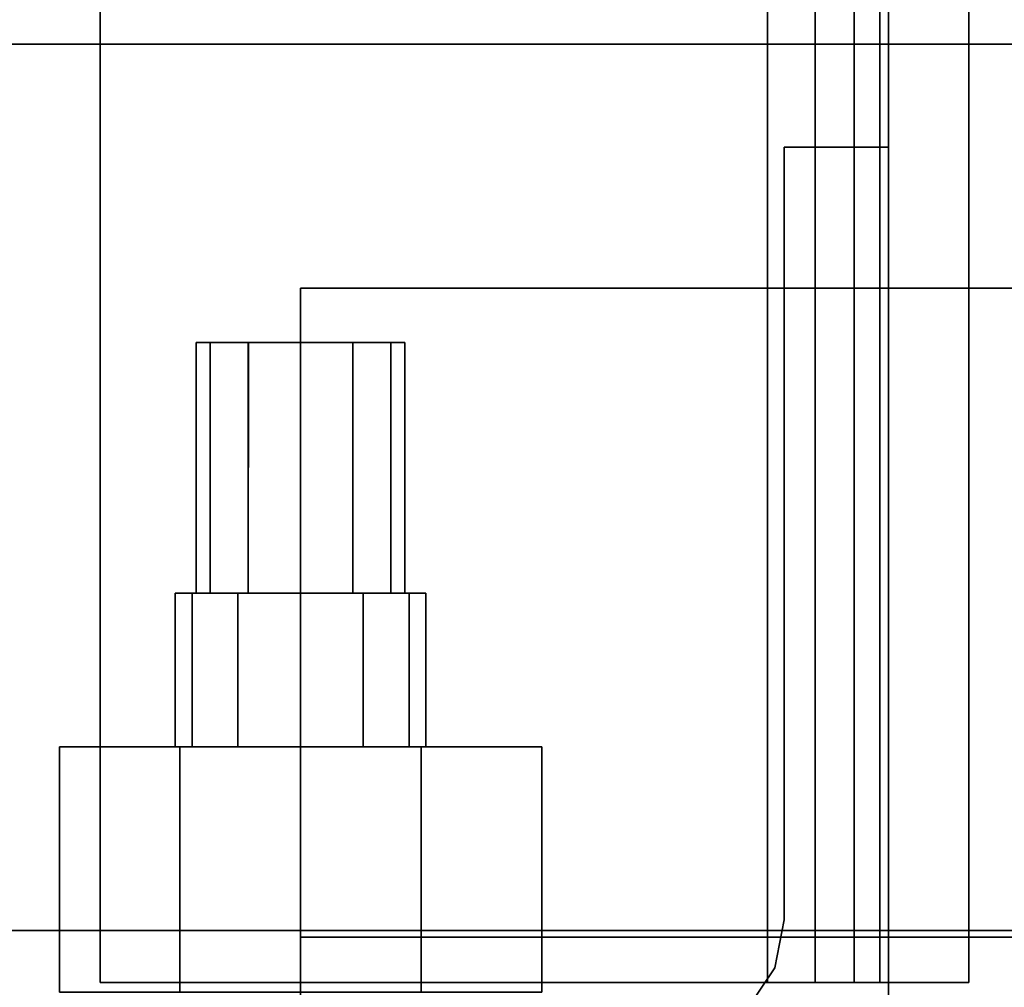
# Model space of a CAD drawing. Extents: x -48 to 48, y -49.6 to 48.
# Tile 197 of 256: x -44.8 to -41.9, y 0.7 to 3.6. Entities that reach past the tile are written whole.
import ezdxf

# ---------------------------------------------------------------- set-up
doc = ezdxf.new("R2010")
doc.units = 0

msp = doc.modelspace()

# ---------------------------------------------------------------- linework, layer by layer
at = {"layer": '10B2 [44]', "color": 1}
for points, invisible_edges in [([(-44.6, 18, 38.2533), (-44.6, 0.6875, 42.5814), (-44.6, 0.6875, 42.8281)], 12), ([(-44.6, 18, 38.2533), (-44.6, 0.6875, 42.8281), (-44.6, 18, 38.5)], 1), ([(-42.6023, 18, 37.9101), (-42.6023, 0.6875, 42.2382), (-44.6, 0.6875, 42.5814)], 12), ([(-42.6023, 18, 37.9101), (-44.6, 0.6875, 42.5814), (-44.6, 18, 38.2533)], 1), ([(-44.6, 18, 28.4389), (-44.6, 0.687492, 32.7671), (-42.6023, 0.687493, 33.1102)], 12), ([(-44.6, 18, 28.4389), (-42.6023, 0.687493, 33.1102), (-42.6023, 18, 28.7821)], 1), ([(-44.6, 18, 28.1922), (-44.6, 0.687492, 32.5204), (-44.6, 0.687492, 32.7671)], 12), ([(-44.6, 18, 28.1922), (-44.6, 0.687492, 32.7671), (-44.6, 18, 28.4389)], 1), ([(-42, 18, 28.1922), (-42, 0.687492, 32.5204), (-44.6, 0.687492, 32.5204)], 12), ([(-42, 18, 28.1922), (-44.6, 0.687492, 32.5204), (-44.6, 18, 28.1922)], 1), ([(-44.6, 18, 38.5), (-44.6, 0.6875, 42.8281), (-42, 0.6875, 42.8281)], 12), ([(-44.6, 18, 38.5), (-42, 0.6875, 42.8281), (-42, 18, 38.5)], 1), ([(-42.4595, 18, 37.8579), (-42.4595, 0.6875, 42.186), (-42.6023, 0.6875, 42.2382)], 12), ([(-42.4595, 18, 37.8579), (-42.6023, 0.6875, 42.2382), (-42.6023, 18, 37.9101)], 1), ([(-42.6023, 18, 28.7821), (-42.6023, 0.687493, 33.1102), (-42.4595, 0.687493, 33.1625)], 12), ([(-42.6023, 18, 28.7821), (-42.4595, 0.687493, 33.1625), (-42.4595, 18, 28.8344)], 1), ([(-42.3428, 18, 37.7581), (-42.3428, 0.687499, 42.0863), (-42.4595, 0.6875, 42.186)], 12), ([(-42.3428, 18, 37.7581), (-42.4595, 0.6875, 42.186), (-42.4595, 18, 37.8579)], 1), ([(-42.4595, 18, 28.8344), (-42.4595, 0.687493, 33.1625), (-42.3428, 0.687493, 33.2622)], 12), ([(-42.4595, 18, 28.8344), (-42.3428, 0.687493, 33.2622), (-42.3428, 18, 28.9341)], 1), ([(-42.2665, 18, 37.6231), (-42.2665, 0.687499, 41.9512), (-42.3428, 0.687499, 42.0863)], 12), ([(-42.2665, 18, 37.6231), (-42.3428, 0.687499, 42.0863), (-42.3428, 18, 37.7581)], 1), ([(-42.3428, 18, 28.9341), (-42.3428, 0.687493, 33.2622), (-42.2665, 0.687493, 33.3973)], 12), ([(-42.3428, 18, 28.9341), (-42.2665, 0.687493, 33.3973), (-42.2665, 18, 29.0692)], 1), ([(-42.24, 18, 37.4692), (-42.24, 0.687499, 41.7973), (-42.2665, 0.687499, 41.9512)], 12), ([(-42.24, 18, 37.4692), (-42.2665, 0.687499, 41.9512), (-42.2665, 18, 37.6231)], 1), ([(-42.2665, 18, 29.0692), (-42.2665, 0.687493, 33.3973), (-42.24, 0.687493, 33.5511)], 12), ([(-42.2665, 18, 29.0692), (-42.24, 0.687493, 33.5511), (-42.24, 18, 29.223)], 1), ([(-42.24, 18, 29.223), (-42.24, 0.687493, 33.5511), (-42.24, 0.687499, 41.7973)], 12), ([(-42.24, 18, 29.223), (-42.24, 0.687499, 41.7973), (-42.24, 18, 37.4692)], 1), ([(-42, 18, 38.5), (-42, 0.6875, 42.8281), (-42, 0.687492, 32.5204)], 12), ([(-42, 18, 38.5), (-42, 0.687492, 32.5204), (-42, 18, 28.1922)], 1), ([(-42.24, 3.1875, 40.25), (-42.5525, 3.1875, 40.25), (-42.5525, 0.874998, 40.25)], 12), ([(-42.24, 3.1875, 40.25), (-42.5525, 0.874998, 40.25), (-42.24, 0.187498, 40.25)], 3), ([(-42.24, 0.187498, 34.75), (-42.5525, 0.874998, 34.75), (-42.5525, 3.1875, 34.75)], 13), ([(-42.24, 0.187498, 34.75), (-42.5525, 3.1875, 34.75), (-42.24, 3.1875, 34.75)], 1), ([(-42.5525, 3.1875, 34.75), (-42.5525, 3.1875, 40.25), (-42.24, 3.1875, 40.25)], 12), ([(-42.5525, 3.1875, 34.75), (-42.24, 3.1875, 40.25), (-42.24, 3.1875, 34.75)], 1), ([(-42.5525, 0.874998, 34.75), (-42.5525, 0.874998, 40.25), (-42.5525, 3.1875, 40.25)], 12), ([(-42.5525, 0.874998, 34.75), (-42.5525, 3.1875, 40.25), (-42.5525, 3.1875, 34.75)], 1), ([(-42.24, 3.1875, 34.75), (-42.24, 3.1875, 40.25), (-42.24, 0.187498, 40.25)], 12), ([(-42.24, 3.1875, 34.75), (-42.24, 0.187498, 40.25), (-42.24, 0.187498, 34.75)], 1), ([(-42.5525, 0.874998, 40.25), (-42.581, 0.731492, 40.25), (-42.24, 0.187498, 40.25)], 14), ([(-42.24, 0.187498, 34.75), (-42.581, 0.731492, 34.75), (-42.5525, 0.874998, 34.75)], 13), ([(-42.581, 0.731492, 34.75), (-42.581, 0.731492, 40.25), (-42.5525, 0.874998, 40.25)], 12), ([(-42.581, 0.731492, 34.75), (-42.5525, 0.874998, 40.25), (-42.5525, 0.874998, 34.75)], 1), ([(-42.581, 0.731492, 40.25), (-42.6623, 0.609833, 40.25), (-42.24, 0.187498, 40.25)], 14), ([(-42.24, 0.187498, 34.75), (-42.6623, 0.609833, 34.75), (-42.581, 0.731492, 34.75)], 13), ([(-42.6623, 0.609833, 34.75), (-42.6623, 0.609833, 40.25), (-42.581, 0.731492, 40.25)], 12), ([(-42.6623, 0.609833, 34.75), (-42.581, 0.731492, 40.25), (-42.581, 0.731492, 34.75)], 1), ([(-44.6, 0.6875, 42.8281), (-44.6, 0.6875, 42.5814), (-42.6023, 0.6875, 42.2382)], 12), ([(-44.6, 0.6875, 42.8281), (-42.6023, 0.6875, 42.2382), (-42, 0.6875, 42.8281)], 3), ([(-42.6023, 0.687493, 33.1102), (-44.6, 0.687492, 32.7671), (-44.6, 0.687492, 32.5204)], 12), ([(-42.6023, 0.687493, 33.1102), (-44.6, 0.687492, 32.5204), (-42, 0.687492, 32.5204)], 13), ([(-42.6023, 0.6875, 42.2382), (-42.4595, 0.6875, 42.186), (-42, 0.6875, 42.8281)], 14), ([(-42.4595, 0.687493, 33.1625), (-42.6023, 0.687493, 33.1102), (-42, 0.687492, 32.5204)], 14), ([(-42.4595, 0.6875, 42.186), (-42.3428, 0.687499, 42.0863), (-42, 0.6875, 42.8281)], 14), ([(-42.3428, 0.687493, 33.2622), (-42.4595, 0.687493, 33.1625), (-42, 0.687492, 32.5204)], 14), ([(-42.3428, 0.687499, 42.0863), (-42.2665, 0.687499, 41.9512), (-42, 0.6875, 42.8281)], 14), ([(-42.2665, 0.687493, 33.3973), (-42.3428, 0.687493, 33.2622), (-42, 0.687492, 32.5204)], 14), ([(-42.2665, 0.687499, 41.9512), (-42.24, 0.687499, 41.7973), (-42, 0.6875, 42.8281)], 14), ([(-42.24, 0.687493, 33.5511), (-42.2665, 0.687493, 33.3973), (-42, 0.687492, 32.5204)], 14), ([(-42.24, 0.687499, 41.7973), (-42, 0.687492, 32.5204), (-42, 0.6875, 42.8281)], 13), ([(-42.24, 0.687499, 41.7973), (-42.24, 0.687493, 33.5511), (-42, 0.687492, 32.5204)], 14)]:
    msp.add_3dface(points, dxfattribs=dict(at, invisible_edges=invisible_edges))
at = {"layer": '10B2 [44]', "color": 0}
for points, invisible_edges in [([(-44.2706, 1.8525, 39.1562), (-44.2706, 2.6025, 39.1562), (-44.3125, 2.6025, 39)], 12), ([(-44.2706, 1.8525, 39.1562), (-44.3125, 2.6025, 39), (-44.3125, 1.8525, 39)], 1), ([(-44.3125, 1.8525, 39), (-44.3125, 2.6025, 39), (-44.2706, 2.6025, 38.8437)], 12), ([(-44.3125, 1.8525, 39), (-44.2706, 2.6025, 38.8437), (-44.2706, 1.8525, 38.8437)], 1), ([(-43.6875, 2.6025, 39), (-44.2706, 2.6025, 38.8437), (-44.3125, 2.6025, 39)], 13), ([(-43.6875, 2.6025, 39), (-44.3125, 2.6025, 39), (-44.2706, 2.6025, 39.1562)], 13), ([(-44.2706, 1.8525, 36.1562), (-44.2706, 2.6025, 36.1562), (-44.3125, 2.6025, 36)], 12), ([(-44.2706, 1.8525, 36.1562), (-44.3125, 2.6025, 36), (-44.3125, 1.8525, 36)], 1), ([(-44.3125, 1.8525, 36), (-44.3125, 2.6025, 36), (-44.2706, 2.6025, 35.8437)], 12), ([(-44.3125, 1.8525, 36), (-44.2706, 2.6025, 35.8437), (-44.2706, 1.8525, 35.8437)], 1), ([(-43.6875, 2.6025, 36), (-44.2706, 2.6025, 35.8437), (-44.3125, 2.6025, 36)], 13), ([(-43.6875, 2.6025, 36), (-44.3125, 2.6025, 36), (-44.2706, 2.6025, 36.1562)], 13), ([(-44.1563, 1.8525, 39.2706), (-44.1562, 2.6025, 39.2706), (-44.2706, 2.6025, 39.1562)], 12), ([(-44.1563, 1.8525, 39.2706), (-44.2706, 2.6025, 39.1562), (-44.2706, 1.8525, 39.1562)], 1), ([(-44.2706, 1.8525, 38.8437), (-44.2706, 2.6025, 38.8437), (-44.1562, 2.6025, 38.7294)], 12), ([(-44.2706, 1.8525, 38.8437), (-44.1562, 2.6025, 38.7294), (-44.1563, 1.8525, 38.7294)], 1), ([(-43.6875, 2.6025, 39), (-44.1562, 2.6025, 38.7294), (-44.2706, 2.6025, 38.8437)], 13), ([(-43.6875, 2.6025, 39), (-44.2706, 2.6025, 39.1562), (-44.1562, 2.6025, 39.2706)], 13), ([(-44.1563, 1.8525, 36.2706), (-44.1563, 2.6025, 36.2706), (-44.2706, 2.6025, 36.1562)], 12), ([(-44.1563, 1.8525, 36.2706), (-44.2706, 2.6025, 36.1562), (-44.2706, 1.8525, 36.1562)], 1), ([(-44.2706, 1.8525, 35.8437), (-44.2706, 2.6025, 35.8437), (-44.1563, 2.6025, 35.7294)], 12), ([(-44.2706, 1.8525, 35.8437), (-44.1563, 2.6025, 35.7294), (-44.1563, 1.8525, 35.7294)], 1), ([(-43.6875, 2.6025, 36), (-44.1563, 2.6025, 35.7294), (-44.2706, 2.6025, 35.8437)], 13), ([(-43.6875, 2.6025, 36), (-44.2706, 2.6025, 36.1562), (-44.1563, 2.6025, 36.2706)], 13), ([(-44, 1.8525, 39.3125), (-44.1562, 2.6025, 39.2706), (-44.1563, 1.8525, 39.2706)], 1), ([(-44.1563, 1.8525, 38.7294), (-44.1562, 2.6025, 38.7294), (-44, 2.6025, 38.6875)], 12), ([(-44.1563, 1.8525, 38.7294), (-44, 2.6025, 38.6875), (-44, 1.8525, 38.6875)], 1), ([(-44, 1.8525, 36.3125), (-44, 2.6025, 36.3125), (-44.1563, 2.6025, 36.2706)], 12), ([(-44, 1.8525, 36.3125), (-44.1563, 2.6025, 36.2706), (-44.1563, 1.8525, 36.2706)], 1), ([(-44.1563, 1.8525, 35.7294), (-44.1563, 2.6025, 35.7294), (-44, 2.6025, 35.6875)], 12), ([(-44.1563, 1.8525, 35.7294), (-44, 2.6025, 35.6875), (-44, 1.8525, 35.6875)], 1), ([(-43.6875, 2.6025, 36), (-44, 2.6025, 35.6875), (-44.1563, 2.6025, 35.7294)], 13), ([(-43.6875, 2.6025, 36), (-44.1563, 2.6025, 36.2706), (-44, 2.6025, 36.3125)], 13), ([(-44, 1.8525, 39.3125), (-44, 2.6025, 39.3125), (-44.1562, 2.6025, 39.2706)], 12), ([(-43.6875, 2.6025, 39), (-44, 2.6025, 38.6875), (-44.1562, 2.6025, 38.7294)], 13), ([(-43.6875, 2.6025, 39), (-44.1562, 2.6025, 39.2706), (-44, 2.6025, 39.3125)], 13), ([(-43.8438, 1.8525, 39.2706), (-43.8438, 2.6025, 39.2706), (-44, 2.6025, 39.3125)], 12), ([(-43.8438, 1.8525, 39.2706), (-44, 2.6025, 39.3125), (-44, 1.8525, 39.3125)], 1), ([(-44, 1.8525, 38.6875), (-44, 2.6025, 38.6875), (-43.8438, 2.6025, 38.7294)], 12), ([(-44, 1.8525, 38.6875), (-43.8438, 2.6025, 38.7294), (-43.8438, 1.8525, 38.7294)], 1), ([(-43.6875, 2.6025, 39), (-43.8438, 2.6025, 38.7294), (-44, 2.6025, 38.6875)], 13), ([(-43.6875, 2.6025, 39), (-44, 2.6025, 39.3125), (-43.8438, 2.6025, 39.2706)], 13), ([(-43.8438, 1.8525, 36.2706), (-43.8438, 2.6025, 36.2706), (-44, 2.6025, 36.3125)], 12), ([(-43.8438, 1.8525, 36.2706), (-44, 2.6025, 36.3125), (-44, 1.8525, 36.3125)], 1), ([(-44, 1.8525, 35.6875), (-44, 2.6025, 35.6875), (-43.8438, 2.6025, 35.7294)], 12), ([(-44, 1.8525, 35.6875), (-43.8438, 2.6025, 35.7294), (-43.8438, 1.8525, 35.7294)], 1), ([(-43.6875, 2.6025, 36), (-43.8438, 2.6025, 35.7294), (-44, 2.6025, 35.6875)], 13), ([(-43.6875, 2.6025, 36), (-44, 2.6025, 36.3125), (-43.8438, 2.6025, 36.2706)], 13), ([(-43.7294, 1.8525, 39.1562), (-43.7294, 2.6025, 39.1562), (-43.8438, 2.6025, 39.2706)], 12), ([(-43.7294, 1.8525, 39.1562), (-43.8438, 2.6025, 39.2706), (-43.8438, 1.8525, 39.2706)], 1), ([(-43.8438, 1.8525, 38.7294), (-43.8438, 2.6025, 38.7294), (-43.7294, 2.6025, 38.8437)], 12), ([(-43.8438, 1.8525, 38.7294), (-43.7294, 2.6025, 38.8437), (-43.7294, 1.8525, 38.8437)], 1), ([(-43.6875, 2.6025, 39), (-43.7294, 2.6025, 38.8437), (-43.8438, 2.6025, 38.7294)], 12), ([(-43.6875, 2.6025, 39), (-43.8438, 2.6025, 39.2706), (-43.7294, 2.6025, 39.1562)], 1), ([(-43.7294, 1.8525, 36.1562), (-43.7294, 2.6025, 36.1562), (-43.8438, 2.6025, 36.2706)], 12), ([(-43.7294, 1.8525, 36.1562), (-43.8438, 2.6025, 36.2706), (-43.8438, 1.8525, 36.2706)], 1), ([(-43.8438, 1.8525, 35.7294), (-43.8438, 2.6025, 35.7294), (-43.7294, 2.6025, 35.8437)], 12), ([(-43.8438, 1.8525, 35.7294), (-43.7294, 2.6025, 35.8437), (-43.7294, 1.8525, 35.8437)], 1), ([(-43.6875, 2.6025, 36), (-43.7294, 2.6025, 35.8437), (-43.8438, 2.6025, 35.7294)], 12), ([(-43.6875, 2.6025, 36), (-43.8438, 2.6025, 36.2706), (-43.7294, 2.6025, 36.1562)], 1), ([(-43.7294, 1.8525, 38.8437), (-43.7294, 2.6025, 38.8437), (-43.6875, 2.6025, 39)], 12), ([(-43.7294, 1.8525, 38.8437), (-43.6875, 2.6025, 39), (-43.6875, 1.8525, 39)], 1), ([(-43.6875, 1.8525, 39), (-43.6875, 2.6025, 39), (-43.7294, 2.6025, 39.1562)], 12), ([(-43.6875, 1.8525, 39), (-43.7294, 2.6025, 39.1562), (-43.7294, 1.8525, 39.1562)], 1), ([(-43.7294, 1.8525, 35.8437), (-43.7294, 2.6025, 35.8437), (-43.6875, 2.6025, 36)], 12), ([(-43.7294, 1.8525, 35.8437), (-43.6875, 2.6025, 36), (-43.6875, 1.8525, 36)], 1), ([(-43.6875, 1.8525, 36), (-43.6875, 2.6025, 36), (-43.7294, 2.6025, 36.1562)], 12), ([(-43.6875, 1.8525, 36), (-43.7294, 2.6025, 36.1562), (-43.7294, 1.8525, 36.1562)], 1), ([(-44.3248, 1.39263, 39.1875), (-44.3248, 1.8525, 39.1875), (-44.375, 1.8525, 39)], 12), ([(-44.3248, 1.39263, 39.1875), (-44.375, 1.8525, 39), (-44.375, 1.39263, 39)], 1), ([(-44.375, 1.39263, 39), (-44.375, 1.8525, 39), (-44.3248, 1.8525, 38.8125)], 12), ([(-44.375, 1.39263, 39), (-44.3248, 1.8525, 38.8125), (-44.3248, 1.39263, 38.8125)], 1), ([(-43.625, 1.8525, 39), (-44.3248, 1.8525, 38.8125), (-44.375, 1.8525, 39)], 13), ([(-43.625, 1.8525, 39), (-44.375, 1.8525, 39), (-44.3248, 1.8525, 39.1875)], 13), ([(-44.3248, 1.39263, 36.1875), (-44.3248, 1.8525, 36.1875), (-44.375, 1.8525, 36)], 12), ([(-44.3248, 1.39263, 36.1875), (-44.375, 1.8525, 36), (-44.375, 1.39263, 36)], 1), ([(-44.375, 1.39263, 36), (-44.375, 1.8525, 36), (-44.3248, 1.8525, 35.8125)], 12), ([(-44.375, 1.39263, 36), (-44.3248, 1.8525, 35.8125), (-44.3248, 1.39263, 35.8125)], 1), ([(-43.625, 1.8525, 36), (-44.3248, 1.8525, 35.8125), (-44.375, 1.8525, 36)], 13), ([(-43.625, 1.8525, 36), (-44.375, 1.8525, 36), (-44.3248, 1.8525, 36.1875)], 13), ([(-44.1875, 1.39263, 39.3248), (-44.1875, 1.8525, 39.3248), (-44.3248, 1.8525, 39.1875)], 12), ([(-44.1875, 1.39263, 39.3248), (-44.3248, 1.8525, 39.1875), (-44.3248, 1.39263, 39.1875)], 1), ([(-44.3248, 1.39263, 38.8125), (-44.3248, 1.8525, 38.8125), (-44.1875, 1.8525, 38.6752)], 12), ([(-44.3248, 1.39263, 38.8125), (-44.1875, 1.8525, 38.6752), (-44.1875, 1.39263, 38.6752)], 1), ([(-43.625, 1.8525, 39), (-44.1875, 1.8525, 38.6752), (-44.3248, 1.8525, 38.8125)], 13), ([(-43.625, 1.8525, 39), (-44.3248, 1.8525, 39.1875), (-44.1875, 1.8525, 39.3248)], 13), ([(-44.1875, 1.39263, 36.3248), (-44.1875, 1.8525, 36.3248), (-44.3248, 1.8525, 36.1875)], 12), ([(-44.1875, 1.39263, 36.3248), (-44.3248, 1.8525, 36.1875), (-44.3248, 1.39263, 36.1875)], 1), ([(-44.3248, 1.39263, 35.8125), (-44.3248, 1.8525, 35.8125), (-44.1875, 1.8525, 35.6752)], 12), ([(-44.3248, 1.39263, 35.8125), (-44.1875, 1.8525, 35.6752), (-44.1875, 1.39263, 35.6752)], 1), ([(-43.625, 1.8525, 36), (-44.1875, 1.8525, 35.6752), (-44.3248, 1.8525, 35.8125)], 13), ([(-43.625, 1.8525, 36), (-44.3248, 1.8525, 36.1875), (-44.1875, 1.8525, 36.3248)], 13), ([(-43.7294, 1.8525, 39.1562), (-44.2706, 1.8525, 39.1562), (-44.3125, 1.8525, 39)], 13), ([(-43.7294, 1.8525, 39.1562), (-44.3125, 1.8525, 39), (-44.2706, 1.8525, 38.8437)], 13), ([(-43.7294, 1.8525, 36.1562), (-44.2706, 1.8525, 36.1562), (-44.3125, 1.8525, 36)], 13), ([(-43.7294, 1.8525, 36.1562), (-44.3125, 1.8525, 36), (-44.2706, 1.8525, 35.8437)], 13), ([(-43.7294, 1.8525, 39.1562), (-44.1563, 1.8525, 39.2706), (-44.2706, 1.8525, 39.1562)], 13), ([(-43.7294, 1.8525, 39.1562), (-44.2706, 1.8525, 38.8437), (-44.1563, 1.8525, 38.7294)], 13), ([(-43.7294, 1.8525, 36.1562), (-44.1563, 1.8525, 36.2706), (-44.2706, 1.8525, 36.1562)], 13), ([(-43.7294, 1.8525, 36.1562), (-44.2706, 1.8525, 35.8437), (-44.1563, 1.8525, 35.7294)], 13), ([(-44, 1.39263, 39.375), (-44, 1.8525, 39.375), (-44.1875, 1.8525, 39.3248)], 12), ([(-44, 1.39263, 39.375), (-44.1875, 1.8525, 39.3248), (-44.1875, 1.39263, 39.3248)], 1), ([(-44.1875, 1.39263, 38.6752), (-44.1875, 1.8525, 38.6752), (-44, 1.8525, 38.625)], 12), ([(-44.1875, 1.39263, 38.6752), (-44, 1.8525, 38.625), (-44, 1.39263, 38.625)], 1), ([(-43.625, 1.8525, 39), (-44, 1.8525, 38.625), (-44.1875, 1.8525, 38.6752)], 13), ([(-43.625, 1.8525, 39), (-44.1875, 1.8525, 39.3248), (-44, 1.8525, 39.375)], 13), ([(-44, 1.39263, 36.375), (-44, 1.8525, 36.375), (-44.1875, 1.8525, 36.3248)], 12), ([(-44, 1.39263, 36.375), (-44.1875, 1.8525, 36.3248), (-44.1875, 1.39263, 36.3248)], 1), ([(-44.1875, 1.39263, 35.6752), (-44.1875, 1.8525, 35.6752), (-44, 1.8525, 35.625)], 12), ([(-44.1875, 1.39263, 35.6752), (-44, 1.8525, 35.625), (-44, 1.39263, 35.625)], 1), ([(-43.625, 1.8525, 36), (-44, 1.8525, 35.625), (-44.1875, 1.8525, 35.6752)], 13), ([(-43.625, 1.8525, 36), (-44.1875, 1.8525, 36.3248), (-44, 1.8525, 36.375)], 13), ([(-43.7294, 1.8525, 39.1562), (-44, 1.8525, 39.3125), (-44.1563, 1.8525, 39.2706)], 13), ([(-43.7294, 1.8525, 39.1562), (-44.1563, 1.8525, 38.7294), (-44, 1.8525, 38.6875)], 13), ([(-43.7294, 1.8525, 36.1562), (-44, 1.8525, 36.3125), (-44.1563, 1.8525, 36.2706)], 13), ([(-43.7294, 1.8525, 36.1562), (-44.1563, 1.8525, 35.7294), (-44, 1.8525, 35.6875)], 13), ([(-43.8125, 1.39263, 39.3248), (-43.8125, 1.8525, 39.3248), (-44, 1.8525, 39.375)], 12), ([(-43.8125, 1.39263, 39.3248), (-44, 1.8525, 39.375), (-44, 1.39263, 39.375)], 1), ([(-44, 1.39263, 38.625), (-44, 1.8525, 38.625), (-43.8125, 1.8525, 38.6752)], 12), ([(-44, 1.39263, 38.625), (-43.8125, 1.8525, 38.6752), (-43.8125, 1.39263, 38.6752)], 1), ([(-43.625, 1.8525, 39), (-43.8125, 1.8525, 38.6752), (-44, 1.8525, 38.625)], 13), ([(-43.625, 1.8525, 39), (-44, 1.8525, 39.375), (-43.8125, 1.8525, 39.3248)], 13), ([(-43.7294, 1.8525, 39.1562), (-43.8438, 1.8525, 39.2706), (-44, 1.8525, 39.3125)], 12), ([(-43.7294, 1.8525, 39.1562), (-44, 1.8525, 38.6875), (-43.8438, 1.8525, 38.7294)], 13), ([(-43.8125, 1.39263, 36.3248), (-43.8125, 1.8525, 36.3248), (-44, 1.8525, 36.375)], 12), ([(-43.8125, 1.39263, 36.3248), (-44, 1.8525, 36.375), (-44, 1.39263, 36.375)], 1), ([(-44, 1.39263, 35.625), (-44, 1.8525, 35.625), (-43.8125, 1.8525, 35.6752)], 12), ([(-44, 1.39263, 35.625), (-43.8125, 1.8525, 35.6752), (-43.8125, 1.39263, 35.6752)], 1), ([(-43.625, 1.8525, 36), (-43.8125, 1.8525, 35.6752), (-44, 1.8525, 35.625)], 13), ([(-43.625, 1.8525, 36), (-44, 1.8525, 36.375), (-43.8125, 1.8525, 36.3248)], 13), ([(-43.7294, 1.8525, 36.1562), (-43.8438, 1.8525, 36.2706), (-44, 1.8525, 36.3125)], 12), ([(-43.7294, 1.8525, 36.1562), (-44, 1.8525, 35.6875), (-43.8438, 1.8525, 35.7294)], 13), ([(-43.7294, 1.8525, 39.1562), (-43.8438, 1.8525, 38.7294), (-43.7294, 1.8525, 38.8437)], 13), ([(-43.7294, 1.8525, 36.1562), (-43.8438, 1.8525, 35.7294), (-43.7294, 1.8525, 35.8437)], 13), ([(-43.6752, 1.39263, 39.1875), (-43.6752, 1.8525, 39.1875), (-43.8125, 1.8525, 39.3248)], 12), ([(-43.6752, 1.39263, 39.1875), (-43.8125, 1.8525, 39.3248), (-43.8125, 1.39263, 39.3248)], 1), ([(-43.8125, 1.39263, 38.6752), (-43.8125, 1.8525, 38.6752), (-43.6752, 1.8525, 38.8125)], 12), ([(-43.8125, 1.39263, 38.6752), (-43.6752, 1.8525, 38.8125), (-43.6752, 1.39263, 38.8125)], 1), ([(-43.625, 1.8525, 39), (-43.6752, 1.8525, 38.8125), (-43.8125, 1.8525, 38.6752)], 12), ([(-43.625, 1.8525, 39), (-43.8125, 1.8525, 39.3248), (-43.6752, 1.8525, 39.1875)], 1), ([(-43.6752, 1.39263, 36.1875), (-43.6752, 1.8525, 36.1875), (-43.8125, 1.8525, 36.3248)], 12), ([(-43.6752, 1.39263, 36.1875), (-43.8125, 1.8525, 36.3248), (-43.8125, 1.39263, 36.3248)], 1), ([(-43.8125, 1.39263, 35.6752), (-43.8125, 1.8525, 35.6752), (-43.6752, 1.8525, 35.8125)], 12), ([(-43.8125, 1.39263, 35.6752), (-43.6752, 1.8525, 35.8125), (-43.6752, 1.39263, 35.8125)], 1), ([(-43.625, 1.8525, 36), (-43.6752, 1.8525, 35.8125), (-43.8125, 1.8525, 35.6752)], 12), ([(-43.625, 1.8525, 36), (-43.8125, 1.8525, 36.3248), (-43.6752, 1.8525, 36.1875)], 1), ([(-43.7294, 1.8525, 39.1562), (-43.7294, 1.8525, 38.8437), (-43.6875, 1.8525, 39)], 1), ([(-43.7294, 1.8525, 36.1562), (-43.7294, 1.8525, 35.8437), (-43.6875, 1.8525, 36)], 1), ([(-43.6752, 1.39263, 38.8125), (-43.6752, 1.8525, 38.8125), (-43.625, 1.8525, 39)], 12), ([(-43.6752, 1.39263, 38.8125), (-43.625, 1.8525, 39), (-43.625, 1.39263, 39)], 1), ([(-43.625, 1.39263, 39), (-43.625, 1.8525, 39), (-43.6752, 1.8525, 39.1875)], 12), ([(-43.625, 1.39263, 39), (-43.6752, 1.8525, 39.1875), (-43.6752, 1.39263, 39.1875)], 1), ([(-43.6752, 1.39263, 35.8125), (-43.6752, 1.8525, 35.8125), (-43.625, 1.8525, 36)], 12), ([(-43.6752, 1.39263, 35.8125), (-43.625, 1.8525, 36), (-43.625, 1.39263, 36)], 1), ([(-43.625, 1.39263, 36), (-43.625, 1.8525, 36), (-43.6752, 1.8525, 36.1875)], 12), ([(-43.625, 1.39263, 36), (-43.6752, 1.8525, 36.1875), (-43.6752, 1.39263, 36.1875)], 1), ([(-44.3608, 0.65825, 39.625), (-44.3608, 1.39263, 39.625), (-44.7217, 1.39263, 39)], 12), ([(-44.3608, 0.65825, 39.625), (-44.7217, 1.39263, 39), (-44.7217, 0.65825, 39)], 1), ([(-44.7217, 0.65825, 39), (-44.7217, 1.39263, 39), (-44.3608, 1.39263, 38.375)], 12), ([(-44.7217, 0.65825, 39), (-44.3608, 1.39263, 38.375), (-44.3608, 0.65825, 38.375)], 1), ([(-43.6392, 1.39263, 38.375), (-44.3608, 1.39263, 38.375), (-44.7217, 1.39263, 39)], 12), ([(-43.6392, 1.39263, 38.375), (-44.7217, 1.39263, 39), (-44.3608, 1.39263, 39.625)], 13), ([(-44.3608, 0.65825, 36.625), (-44.3608, 1.39263, 36.625), (-44.7217, 1.39263, 36)], 12), ([(-44.3608, 0.65825, 36.625), (-44.7217, 1.39263, 36), (-44.7217, 0.65825, 36)], 1), ([(-44.7217, 0.65825, 36), (-44.7217, 1.39263, 36), (-44.3608, 1.39263, 35.375)], 12), ([(-44.7217, 0.65825, 36), (-44.3608, 1.39263, 35.375), (-44.3608, 0.65825, 35.375)], 1), ([(-43.6392, 1.39263, 35.375), (-44.3608, 1.39263, 35.375), (-44.7217, 1.39263, 36)], 12), ([(-43.6392, 1.39263, 35.375), (-44.7217, 1.39263, 36), (-44.3608, 1.39263, 36.625)], 13), ([(-43.6752, 1.39263, 39.1875), (-44.3248, 1.39263, 39.1875), (-44.375, 1.39263, 39)], 13), ([(-43.6752, 1.39263, 39.1875), (-44.375, 1.39263, 39), (-44.3248, 1.39263, 38.8125)], 13), ([(-43.6752, 1.39263, 36.1875), (-44.3248, 1.39263, 36.1875), (-44.375, 1.39263, 36)], 13), ([(-43.6752, 1.39263, 36.1875), (-44.375, 1.39263, 36), (-44.3248, 1.39263, 35.8125)], 13), ([(-43.6392, 0.65825, 39.625), (-43.6392, 1.39263, 39.625), (-44.3608, 1.39263, 39.625)], 12), ([(-43.6392, 0.65825, 39.625), (-44.3608, 1.39263, 39.625), (-44.3608, 0.65825, 39.625)], 1), ([(-44.3608, 0.65825, 38.375), (-44.3608, 1.39263, 38.375), (-43.6392, 1.39263, 38.375)], 12), ([(-44.3608, 0.65825, 38.375), (-43.6392, 1.39263, 38.375), (-43.6392, 0.65825, 38.375)], 1), ([(-43.6392, 1.39263, 38.375), (-44.3608, 1.39263, 39.625), (-43.6392, 1.39263, 39.625)], 13), ([(-43.6392, 0.65825, 36.625), (-43.6392, 1.39263, 36.625), (-44.3608, 1.39263, 36.625)], 12), ([(-43.6392, 0.65825, 36.625), (-44.3608, 1.39263, 36.625), (-44.3608, 0.65825, 36.625)], 1), ([(-44.3608, 0.65825, 35.375), (-44.3608, 1.39263, 35.375), (-43.6392, 1.39263, 35.375)], 12), ([(-44.3608, 0.65825, 35.375), (-43.6392, 1.39263, 35.375), (-43.6392, 0.65825, 35.375)], 1), ([(-43.6392, 1.39263, 35.375), (-44.3608, 1.39263, 36.625), (-43.6392, 1.39263, 36.625)], 13), ([(-43.6752, 1.39263, 39.1875), (-44.1875, 1.39263, 39.3248), (-44.3248, 1.39263, 39.1875)], 13), ([(-43.6752, 1.39263, 39.1875), (-44.3248, 1.39263, 38.8125), (-44.1875, 1.39263, 38.6752)], 13), ([(-43.6752, 1.39263, 36.1875), (-44.1875, 1.39263, 36.3248), (-44.3248, 1.39263, 36.1875)], 13), ([(-43.6752, 1.39263, 36.1875), (-44.3248, 1.39263, 35.8125), (-44.1875, 1.39263, 35.6752)], 13), ([(-43.6752, 1.39263, 39.1875), (-44, 1.39263, 39.375), (-44.1875, 1.39263, 39.3248)], 13), ([(-43.6752, 1.39263, 39.1875), (-44.1875, 1.39263, 38.6752), (-44, 1.39263, 38.625)], 13), ([(-43.6752, 1.39263, 36.1875), (-44, 1.39263, 36.375), (-44.1875, 1.39263, 36.3248)], 13), ([(-43.6752, 1.39263, 36.1875), (-44.1875, 1.39263, 35.6752), (-44, 1.39263, 35.625)], 13), ([(-43.6752, 1.39263, 39.1875), (-43.8125, 1.39263, 39.3248), (-44, 1.39263, 39.375)], 12), ([(-43.6752, 1.39263, 39.1875), (-44, 1.39263, 38.625), (-43.8125, 1.39263, 38.6752)], 13), ([(-43.6752, 1.39263, 36.1875), (-43.8125, 1.39263, 36.3248), (-44, 1.39263, 36.375)], 12), ([(-43.6752, 1.39263, 36.1875), (-44, 1.39263, 35.625), (-43.8125, 1.39263, 35.6752)], 13), ([(-43.6752, 1.39263, 39.1875), (-43.8125, 1.39263, 38.6752), (-43.6752, 1.39263, 38.8125)], 13), ([(-43.6752, 1.39263, 36.1875), (-43.8125, 1.39263, 35.6752), (-43.6752, 1.39263, 35.8125)], 13), ([(-43.6752, 1.39263, 39.1875), (-43.6752, 1.39263, 38.8125), (-43.625, 1.39263, 39)], 1), ([(-43.6752, 1.39263, 36.1875), (-43.6752, 1.39263, 35.8125), (-43.625, 1.39263, 36)], 1), ([(-43.2783, 0.65825, 39), (-43.2783, 1.39263, 39), (-43.6392, 1.39263, 39.625)], 12), ([(-43.2783, 0.65825, 39), (-43.6392, 1.39263, 39.625), (-43.6392, 0.65825, 39.625)], 1), ([(-43.6392, 0.65825, 38.375), (-43.6392, 1.39263, 38.375), (-43.2783, 1.39263, 39)], 12), ([(-43.6392, 0.65825, 38.375), (-43.2783, 1.39263, 39), (-43.2783, 0.65825, 39)], 1), ([(-43.6392, 1.39263, 38.375), (-43.6392, 1.39263, 39.625), (-43.2783, 1.39263, 39)], 1), ([(-43.2783, 0.65825, 36), (-43.2783, 1.39263, 36), (-43.6392, 1.39263, 36.625)], 12), ([(-43.2783, 0.65825, 36), (-43.6392, 1.39263, 36.625), (-43.6392, 0.65825, 36.625)], 1), ([(-43.6392, 0.65825, 35.375), (-43.6392, 1.39263, 35.375), (-43.2783, 1.39263, 36)], 12), ([(-43.6392, 0.65825, 35.375), (-43.2783, 1.39263, 36), (-43.2783, 0.65825, 36)], 1), ([(-43.6392, 1.39263, 35.375), (-43.6392, 1.39263, 36.625), (-43.2783, 1.39263, 36)], 1)]:
    msp.add_3dface(points, dxfattribs=dict(at, invisible_edges=invisible_edges))
at = {"layer": '5B1 [25]', "color": 1}
for points, invisible_edges in [([(-6.6875, 3.495, 45.57), (-48, 3.495, 45.57), (-48, 3.495, 46)], 12), ([(-6.6875, 3.495, 45.57), (-48, 3.495, 46), (-5.68576, 3.495, 46)], 13), ([(-6.6875, 0.8425, 45.57), (-48, 0.8425, 45.57), (-48, 3.495, 45.57)], 12), ([(-5.4375, 0.8425, 45.57), (-6.6875, 0.8425, 45.57), (-48, 3.495, 45.57)], 14), ([(-5.4375, 0.8425, 45.57), (-48, 3.495, 45.57), (-6.6875, 3.495, 45.57)], 13), ([(-6.6875, 3.495, 30.53), (-48, 3.495, 30.53), (-48, 0.8425, 30.53)], 12), ([(-5.68576, 3.495, 30.53), (-6.6875, 3.495, 30.53), (-48, 0.8425, 30.53)], 14), ([(-5.68576, 3.495, 30.53), (-48, 0.8425, 30.53), (-6.6875, 0.8425, 30.53)], 13), ([(-5.68576, 3.495, 30.53), (-5.4375, 3.495, 30.1), (-48, 3.495, 30.1)], 12), ([(-5.68576, 3.495, 30.53), (-48, 3.495, 30.1), (-48, 3.495, 30.53)], 13), ([(-5.4375, -3.495, 30.1), (-48, -3.495, 30.1), (-48, 3.495, 30.1)], 12), ([(-5.4375, -3.495, 30.1), (-48, 3.495, 30.1), (-5.4375, 3.495, 30.1)], 1), ([(-5.68576, 3.495, 46), (-48, 3.495, 46), (-48, -3.495, 46)], 12), ([(-5.68576, 3.495, 46), (-48, -3.495, 46), (-5.68576, -3.495, 46)], 1), ([(-6.77108, 0.576535, 45.5171), (-48, 0.576535, 45.5171), (-48, 0.8425, 45.57)], 12), ([(-6.77108, 0.576535, 45.5171), (-48, 0.8425, 45.57), (-6.6875, 0.8425, 45.57)], 1), ([(-6.6875, 0.8425, 30.53), (-48, 0.8425, 30.53), (-48, 0.576535, 30.5829)], 12), ([(-6.6875, 0.8425, 30.53), (-48, 0.576535, 30.5829), (-6.77108, 0.576535, 30.5829)], 1)]:
    msp.add_3dface(points, dxfattribs=dict(at, invisible_edges=invisible_edges))
at = {"layer": '6B1 [50]', "color": 1}
for points, invisible_edges in [([(-44, 2.765, 80), (-44, 2.765, 79.56), (-44, 0.8225, 79.56)], 12), ([(-44, 2.765, 80), (-44, 0.8225, 79.56), (-44, 0.560362, 79.5079)], 13), ([(-44, 0.8225, 64.54), (-44, 2.765, 64.54), (-44, 2.765, 64.1)], 12), ([(-44, 0.560362, 64.5921), (-44, 0.8225, 64.54), (-44, 2.765, 64.1)], 14), ([(-44, 0.560362, 64.5921), (-44, 2.765, 64.1), (-44, -2.765, 64.1)], 13), ([(-44, 2.765, 80), (-44, 0.560362, 79.5079), (-44, -0.338132, 79.3594)], 15), ([(-44, 2.765, 80), (-44, -0.338132, 79.3594), (-44, -0.560362, 79.5079)], 13), ([(-44, 2.765, 80), (-44, -0.560362, 79.5079), (-44, -0.8225, 79.56)], 13), ([(-44, 2.765, 80), (-44, -0.8225, 79.56), (-44, -2.765, 79.56)], 13), ([(-44, 2.765, 80), (-44, -2.765, 79.56), (-44, -2.765, 80)], 1), ([(-4.5625, 2.765, 79.56), (-44, 2.765, 79.56), (-44, 2.765, 80)], 12), ([(-4.5625, 2.765, 79.56), (-44, 2.765, 80), (-4.5625, 2.765, 80)], 1), ([(-4.5625, 0.8225, 79.56), (-44, 0.8225, 79.56), (-44, 2.765, 79.56)], 12), ([(-4.5625, 0.8225, 79.56), (-44, 2.765, 79.56), (-4.5625, 2.765, 79.56)], 1), ([(-4.5625, 2.765, 64.54), (-44, 2.765, 64.54), (-44, 0.8225, 64.54)], 12), ([(-4.5625, 2.765, 64.54), (-44, 0.8225, 64.54), (-4.5625, 0.8225, 64.54)], 1), ([(-4.5625, 2.765, 64.1), (-44, 2.765, 64.1), (-44, 2.765, 64.54)], 12), ([(-4.5625, 2.765, 64.1), (-44, 2.765, 64.54), (-4.5625, 2.765, 64.54)], 1), ([(-4.5625, -2.765, 64.1), (-44, -2.765, 64.1), (-44, 2.765, 64.1)], 12), ([(-4.5625, -2.765, 64.1), (-44, 2.765, 64.1), (-4.5625, 2.765, 64.1)], 1), ([(-4.5625, 2.765, 80), (-44, 2.765, 80), (-44, -2.765, 80)], 12), ([(-4.5625, 2.765, 80), (-44, -2.765, 80), (-4.5625, -2.765, 80)], 1), ([(-4.5625, 0.560362, 79.5079), (-44, 0.560362, 79.5079), (-44, 0.8225, 79.56)], 12), ([(-4.5625, 0.560362, 79.5079), (-44, 0.8225, 79.56), (-4.5625, 0.8225, 79.56)], 1), ([(-4.5625, 0.8225, 64.54), (-44, 0.8225, 64.54), (-44, 0.560362, 64.5921)], 12), ([(-4.5625, 0.8225, 64.54), (-44, 0.560362, 64.5921), (-4.5625, 0.560362, 64.5921)], 1)]:
    msp.add_3dface(points, dxfattribs=dict(at, invisible_edges=invisible_edges))

doc.saveas('drawing.dxf')
